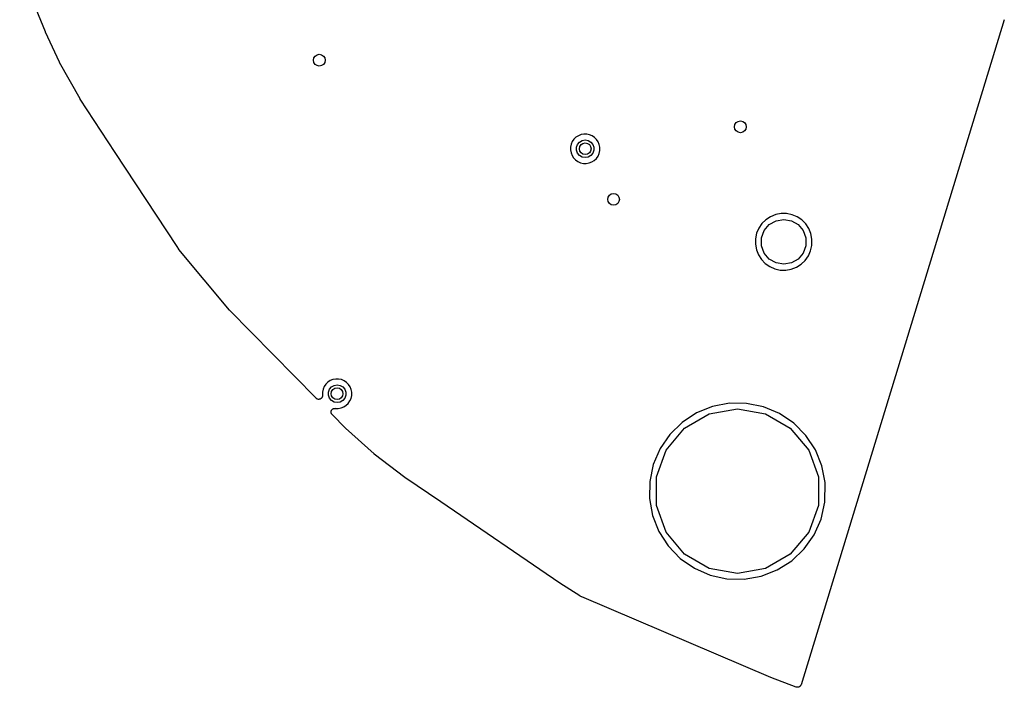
# Model space of a CAD drawing. Extents: x 83.8 to 170.2, y -169.8 to -83.8.
# Tile 1 of 18: x 87.2 to 120.7, y -168.2 to -145.5. Entities that reach past the tile are written whole.
import ezdxf

# ---------------------------------------------------------------- set-up
doc = ezdxf.new("R2010")
doc.units = 0
doc.header["$MEASUREMENT"] = 0
doc.layers.add('BLACK', color=7, linetype='CONTINUOUS')

msp = doc.modelspace()

# ---------------------------------------------------------------- linework, layer by layer
at = {"layer": 'Black'}
for p, q in [((88.0602, -145.874), (87.1774, -143.699)), ((120.736, -145.455), (113.807, -168.122)), ((120.736, -145.454), (120.736, -145.455)), ((88.0617, -145.876), (88.0602, -145.874)), ((88.0624, -145.879), (88.0617, -145.876)), ((88.5332, -146.906), (88.0624, -145.879)), ((88.5362, -146.911), (88.5332, -146.906)), ((88.538, -146.916), (88.5362, -146.911)), ((89.2346, -148.155), (88.538, -146.916)), ((89.2374, -148.158), (89.2346, -148.155)), ((89.2392, -148.163), (89.2374, -148.158)), ((90.431, -149.977), (89.2392, -148.163)), ((106.011, -149.612), (105.973, -149.702)), ((106.067, -149.531), (106.011, -149.612)), ((106.137, -149.463), (106.067, -149.531)), ((106.219, -149.409), (106.137, -149.463)), ((106.191, -149.704), (106.258, -149.624)), ((106.31, -149.372), (106.219, -149.409)), ((106.258, -149.624), (106.349, -149.571)), ((106.406, -149.354), (106.31, -149.372)), ((106.349, -149.571), (106.452, -149.553)), ((106.504, -149.355), (106.406, -149.354)), ((106.452, -149.553), (106.555, -149.571)), ((106.6, -149.374), (106.504, -149.355)), ((106.555, -149.571), (106.645, -149.624)), ((106.691, -149.412), (106.6, -149.374)), ((106.645, -149.624), (106.712, -149.704)), ((106.772, -149.467), (106.691, -149.412)), ((106.841, -149.537), (106.772, -149.467)), ((106.895, -149.619), (106.841, -149.537)), ((106.933, -149.709), (106.895, -149.619)), ((92.5407, -153.189), (90.431, -149.977)), ((105.952, -149.798), (105.951, -149.896)), ((105.951, -149.896), (105.969, -149.993)), ((105.973, -149.702), (105.952, -149.798)), ((105.969, -149.993), (106.005, -150.084)), ((106.155, -149.802), (106.191, -149.704)), ((106.155, -149.907), (106.155, -149.802)), ((106.191, -150.005), (106.155, -149.907)), ((106.258, -150.085), (106.191, -150.005)), ((106.712, -150.005), (106.645, -150.085)), ((106.712, -149.704), (106.748, -149.802)), ((106.748, -149.907), (106.712, -150.005)), ((106.748, -149.802), (106.748, -149.907)), ((106.928, -150.013), (106.95, -149.918)), ((106.951, -149.804), (106.933, -149.709)), ((106.95, -149.918), (106.951, -149.804)), ((106.005, -150.084), (106.058, -150.166)), ((106.058, -150.166), (106.126, -150.237)), ((106.126, -150.237), (106.206, -150.293)), ((106.206, -150.293), (106.296, -150.332)), ((106.349, -150.137), (106.258, -150.085)), ((106.296, -150.332), (106.392, -150.353)), ((106.452, -150.156), (106.349, -150.137)), ((106.555, -150.137), (106.452, -150.156)), ((106.49, -150.355), (106.587, -150.338)), ((106.645, -150.085), (106.555, -150.137)), ((106.587, -150.338), (106.678, -150.303)), ((106.678, -150.303), (106.761, -150.25)), ((106.761, -150.25), (106.832, -150.183)), ((106.832, -150.183), (106.888, -150.103)), ((106.888, -150.103), (106.928, -150.013)), ((106.392, -150.353), (106.49, -150.355)), ((112.611, -152.274), (112.476, -152.406)), ((112.769, -152.171), (112.611, -152.274)), ((112.725, -152.441), (112.955, -152.309)), ((112.944, -152.1), (112.769, -152.171)), ((113.129, -152.065), (112.944, -152.1)), ((112.955, -152.309), (113.217, -152.262)), ((113.318, -152.066), (113.129, -152.065)), ((113.217, -152.262), (113.478, -152.309)), ((113.502, -152.104), (113.318, -152.066)), ((113.478, -152.309), (113.708, -152.441)), ((113.676, -152.177), (113.502, -152.104)), ((113.833, -152.282), (113.676, -152.177)), ((113.966, -152.416), (113.833, -152.282)), ((112.369, -152.562), (112.295, -152.735)), ((112.476, -152.406), (112.369, -152.562)), ((112.463, -152.894), (112.554, -152.645)), ((112.554, -152.645), (112.725, -152.441)), ((113.708, -152.441), (113.879, -152.645)), ((113.879, -152.645), (113.97, -152.894)), ((114.07, -152.573), (113.966, -152.416)), ((114.142, -152.748), (114.07, -152.573)), ((112.256, -152.92), (112.253, -153.108)), ((112.295, -152.735), (112.256, -152.92)), ((112.463, -153.16), (112.463, -152.894)), ((113.97, -152.894), (113.97, -153.16)), ((114.178, -152.932), (114.142, -152.748)), ((114.175, -153.149), (114.178, -152.932)), ((92.5975, -153.275), (92.5407, -153.189)), ((92.6024, -153.28), (92.5975, -153.275)), ((92.606, -153.287), (92.6024, -153.28)), ((94.3235, -155.352), (92.606, -153.287)), ((112.253, -153.108), (112.287, -153.294)), ((112.287, -153.294), (112.357, -153.469)), ((112.554, -153.41), (112.463, -153.16)), ((113.97, -153.16), (113.879, -153.41)), ((114.057, -153.505), (114.134, -153.332)), ((114.134, -153.332), (114.175, -153.149)), ((112.357, -153.469), (112.459, -153.628)), ((112.459, -153.628), (112.59, -153.763)), ((112.725, -153.613), (112.554, -153.41)), ((112.955, -153.746), (112.725, -153.613)), ((113.708, -153.613), (113.478, -153.746)), ((113.879, -153.41), (113.708, -153.613)), ((113.812, -153.789), (113.948, -153.659)), ((113.948, -153.659), (114.057, -153.505)), ((112.59, -153.763), (112.745, -153.871)), ((112.745, -153.871), (112.918, -153.947)), ((112.918, -153.947), (113.102, -153.987)), ((113.217, -153.792), (112.955, -153.746)), ((113.102, -153.987), (113.291, -153.991)), ((113.478, -153.746), (113.217, -153.792)), ((113.291, -153.991), (113.477, -153.958)), ((113.477, -153.958), (113.652, -153.89)), ((113.652, -153.89), (113.812, -153.789)), ((94.3275, -155.356), (94.3235, -155.352)), ((94.3306, -155.36), (94.3275, -155.356)), ((97.2787, -158.36), (94.3306, -155.36)), ((97.8525, -157.722), (97.7616, -157.759)), ((97.9488, -157.703), (97.8525, -157.722)), ((98.0469, -157.704), (97.9488, -157.703)), ((98.1429, -157.724), (98.0469, -157.704)), ((98.2333, -157.762), (98.1429, -157.724)), ((97.5155, -158.052), (97.4951, -158.148)), ((97.5541, -157.962), (97.5155, -158.052)), ((97.6095, -157.881), (97.5541, -157.962)), ((97.6795, -157.812), (97.6095, -157.881)), ((97.7616, -157.759), (97.6795, -157.812)), ((97.6978, -158.152), (97.7336, -158.053)), ((97.7336, -158.053), (97.8008, -157.973)), ((97.8008, -157.973), (97.8914, -157.921)), ((97.8914, -157.921), (97.9944, -157.903)), ((97.9944, -157.903), (98.0974, -157.921)), ((98.0974, -157.921), (98.1879, -157.973)), ((98.1879, -157.973), (98.2552, -158.053)), ((98.3146, -157.817), (98.2333, -157.762)), ((98.2552, -158.053), (98.2909, -158.152)), ((98.3837, -157.886), (98.3146, -157.817)), ((98.438, -157.968), (98.3837, -157.886)), ((98.4753, -158.059), (98.438, -157.968)), ((98.4942, -158.154), (98.4753, -158.059)), ((97.284, -158.364), (97.2787, -158.36)), ((97.2883, -158.369), (97.284, -158.364)), ((97.3019, -158.377), (97.2883, -158.369)), ((97.3146, -158.386), (97.3019, -158.377)), ((97.3209, -158.388), (97.3146, -158.386)), ((97.3267, -158.391), (97.3209, -158.388)), ((97.342, -158.394), (97.3267, -158.391)), ((97.3571, -158.398), (97.342, -158.394)), ((97.3855, -158.395), (97.3701, -158.398)), ((97.4011, -158.394), (97.3855, -158.395)), ((97.407, -158.392), (97.4011, -158.394)), ((97.4135, -158.39), (97.407, -158.392)), ((97.427, -158.382), (97.4135, -158.39)), ((97.4412, -158.376), (97.427, -158.382)), ((97.4459, -158.371), (97.4412, -158.376)), ((97.4516, -158.368), (97.4459, -158.371)), ((97.4615, -158.356), (97.4516, -158.368)), ((97.4726, -158.345), (97.4615, -158.356)), ((97.4755, -158.339), (97.4726, -158.345)), ((97.4797, -158.334), (97.4755, -158.339)), ((97.4849, -158.319), (97.4797, -158.334)), ((97.4916, -158.305), (97.4849, -158.319)), ((97.4923, -158.299), (97.4916, -158.305)), ((97.4945, -158.292), (97.4923, -158.299)), ((97.4951, -158.148), (97.4937, -158.246)), ((97.4937, -158.246), (97.4942, -158.248)), ((97.4942, -158.248), (97.4942, -158.255)), ((97.4942, -158.255), (97.4959, -158.261)), ((97.4959, -158.261), (97.4944, -158.277)), ((97.4944, -158.277), (97.4945, -158.292)), ((97.6978, -158.256), (97.6978, -158.152)), ((97.7336, -158.354), (97.6978, -158.256)), ((97.8008, -158.434), (97.7336, -158.354)), ((98.2552, -158.354), (98.1879, -158.434)), ((98.2909, -158.256), (98.2552, -158.354)), ((98.2909, -158.152), (98.2909, -158.256)), ((98.4312, -158.452), (98.4711, -158.362)), ((98.4711, -158.362), (98.4926, -158.268)), ((98.4926, -158.268), (98.4942, -158.154)), ((97.3636, -158.397), (97.3571, -158.398)), ((97.3701, -158.398), (97.3636, -158.397)), ((97.8914, -158.487), (97.8008, -158.434)), ((97.8349, -158.734), (97.8452, -158.724)), ((97.8452, -158.724), (97.8522, -158.721)), ((97.8522, -158.721), (97.8583, -158.716)), ((97.8583, -158.716), (97.8721, -158.712)), ((97.8721, -158.712), (97.8853, -158.706)), ((97.8853, -158.706), (97.893, -158.705)), ((97.9944, -158.505), (97.8914, -158.487)), ((97.893, -158.705), (97.9004, -158.703)), ((97.9004, -158.703), (97.9149, -158.704)), ((97.9149, -158.704), (97.9156, -158.703)), ((97.9156, -158.703), (97.9224, -158.702)), ((97.9224, -158.702), (97.9276, -158.703)), ((97.9276, -158.703), (97.9293, -158.702)), ((97.9293, -158.702), (97.93, -158.703)), ((97.93, -158.703), (98.0329, -158.705)), ((98.0974, -158.487), (97.9944, -158.505)), ((98.0329, -158.705), (98.1295, -158.688)), ((98.1879, -158.434), (98.0974, -158.487)), ((98.1295, -158.688), (98.2209, -158.652)), ((98.2209, -158.652), (98.3037, -158.6)), ((98.3037, -158.6), (98.3747, -158.532)), ((98.3747, -158.532), (98.4312, -158.452)), ((110.79, -158.64), (110.245, -158.86)), ((110.68, -158.891), (111.639, -158.721)), ((111.367, -158.53), (110.79, -158.64)), ((111.954, -158.534), (111.367, -158.53)), ((111.639, -158.721), (112.599, -158.891)), ((112.529, -158.652), (111.954, -158.534)), ((113.07, -158.88), (112.529, -158.652)), ((97.7903, -158.823), (97.7934, -158.809)), ((97.7913, -158.831), (97.7903, -158.823)), ((97.7905, -158.839), (97.7913, -158.831)), ((97.7942, -158.853), (97.7905, -158.839)), ((97.7934, -158.809), (97.7948, -158.795)), ((97.7961, -158.867), (97.7942, -158.853)), ((97.7948, -158.795), (97.7981, -158.788)), ((97.7996, -158.874), (97.7961, -158.867)), ((97.7981, -158.788), (97.7997, -158.78)), ((97.8016, -158.881), (97.7996, -158.874)), ((97.7997, -158.78), (97.8075, -158.768)), ((97.8098, -158.893), (97.8016, -158.881)), ((97.8075, -158.768), (97.8137, -158.755)), ((97.8165, -158.906), (97.8098, -158.893)), ((97.8137, -158.755), (97.8192, -158.75)), ((97.8222, -158.911), (97.8165, -158.906)), ((97.8192, -158.75), (97.8234, -158.743)), ((97.8266, -158.918), (97.8222, -158.911)), ((97.8234, -158.743), (97.8349, -158.734)), ((98.2769, -159.376), (97.8266, -158.918)), ((110.245, -158.86), (109.754, -159.181)), ((109.836, -159.378), (110.68, -158.891)), ((112.599, -158.891), (113.442, -159.378)), ((113.557, -159.208), (113.07, -158.88)), ((98.28, -159.378), (98.2769, -159.376)), ((98.2824, -159.381), (98.28, -159.378)), ((99.2554, -160.258), (98.2824, -159.381)), ((109.21, -160.124), (109.836, -159.378)), ((109.754, -159.181), (109.335, -159.592)), ((113.442, -159.378), (114.068, -160.124)), ((113.971, -159.625), (113.557, -159.208)), ((109.335, -159.592), (109.003, -160.077)), ((114.296, -160.114), (113.971, -159.625)), ((99.2599, -160.261), (99.2554, -160.258)), ((99.2634, -160.264), (99.2599, -160.261)), ((100.302, -161.057), (99.2634, -160.264)), ((109.003, -160.077), (108.772, -160.616)), ((108.877, -161.039), (109.21, -160.124)), ((114.068, -160.124), (114.401, -161.039)), ((114.519, -160.657), (114.296, -160.114)), ((108.772, -160.616), (108.65, -161.191)), ((114.633, -161.232), (114.519, -160.657)), ((100.305, -161.059), (100.302, -161.057)), ((100.308, -161.061), (100.305, -161.059)), ((101.528, -161.893), (100.308, -161.061)), ((108.877, -162.013), (108.877, -161.039)), ((114.401, -161.039), (114.401, -162.013)), ((108.65, -161.191), (108.641, -161.778)), ((114.624, -161.904), (114.633, -161.232)), ((105.586, -164.662), (101.528, -161.893)), ((101.528, -161.893), (101.528, -161.893)), ((108.641, -161.778), (108.747, -162.355)), ((109.21, -162.928), (108.877, -162.013)), ((114.401, -162.013), (114.068, -162.928)), ((114.494, -162.476), (114.624, -161.904)), ((108.747, -162.355), (108.963, -162.901)), ((114.255, -163.012), (114.494, -162.476)), ((108.963, -162.901), (109.282, -163.395)), ((109.836, -163.675), (109.21, -162.928)), ((114.068, -162.928), (113.442, -163.675)), ((113.917, -163.492), (114.255, -163.012)), ((109.282, -163.395), (109.689, -163.817)), ((110.68, -164.162), (109.836, -163.675)), ((113.442, -163.675), (112.599, -164.162)), ((113.491, -163.897), (113.917, -163.492)), ((109.689, -163.817), (110.172, -164.152)), ((112.996, -164.211), (113.491, -163.897)), ((110.172, -164.152), (110.71, -164.387)), ((111.639, -164.331), (110.68, -164.162)), ((110.71, -164.387), (111.283, -164.513)), ((112.599, -164.162), (111.639, -164.331)), ((111.87, -164.526), (112.448, -164.424)), ((112.448, -164.424), (112.996, -164.211)), ((105.588, -164.663), (105.586, -164.662)), ((105.59, -164.664), (105.588, -164.663)), ((106.264, -165.093), (105.59, -164.664)), ((111.283, -164.513), (111.87, -164.526)), ((106.27, -165.096), (106.264, -165.093)), ((106.276, -165.101), (106.27, -165.096)), ((106.327, -165.126), (106.276, -165.101)), ((106.33, -165.126), (106.327, -165.126)), ((106.333, -165.128), (106.33, -165.126)), ((112.773, -167.875), (106.333, -165.128)), ((112.775, -167.875), (112.773, -167.875)), ((112.777, -167.877), (112.775, -167.875)), ((113.641, -168.204), (112.777, -167.877)), ((113.807, -168.122), (113.8, -168.136)), ((113.656, -168.207), (113.641, -168.204)), ((113.67, -168.211), (113.656, -168.207)), ((113.677, -168.211), (113.67, -168.211)), ((113.684, -168.212), (113.677, -168.211)), ((113.699, -168.21), (113.684, -168.212)), ((113.715, -168.209), (113.699, -168.21)), ((113.721, -168.206), (113.715, -168.209)), ((113.728, -168.205), (113.721, -168.206)), ((113.741, -168.198), (113.728, -168.205)), ((113.755, -168.192), (113.741, -168.198)), ((113.76, -168.187), (113.755, -168.192)), ((113.766, -168.184), (113.76, -168.187)), ((113.776, -168.172), (113.766, -168.184)), ((113.787, -168.162), (113.776, -168.172)), ((113.791, -168.155), (113.787, -168.162)), ((113.795, -168.15), (113.791, -168.155)), ((113.8, -168.136), (113.795, -168.15))]:
    msp.add_line(p, q, dxfattribs=at)
for centre in [(97.3898, -146.835), (111.741, -149.106), (106.452, -149.854), (107.418, -151.579), (97.9944, -158.204)]:
    msp.add_circle(centre, 0.2, dxfattribs=at)

doc.saveas('drawing.dxf')
